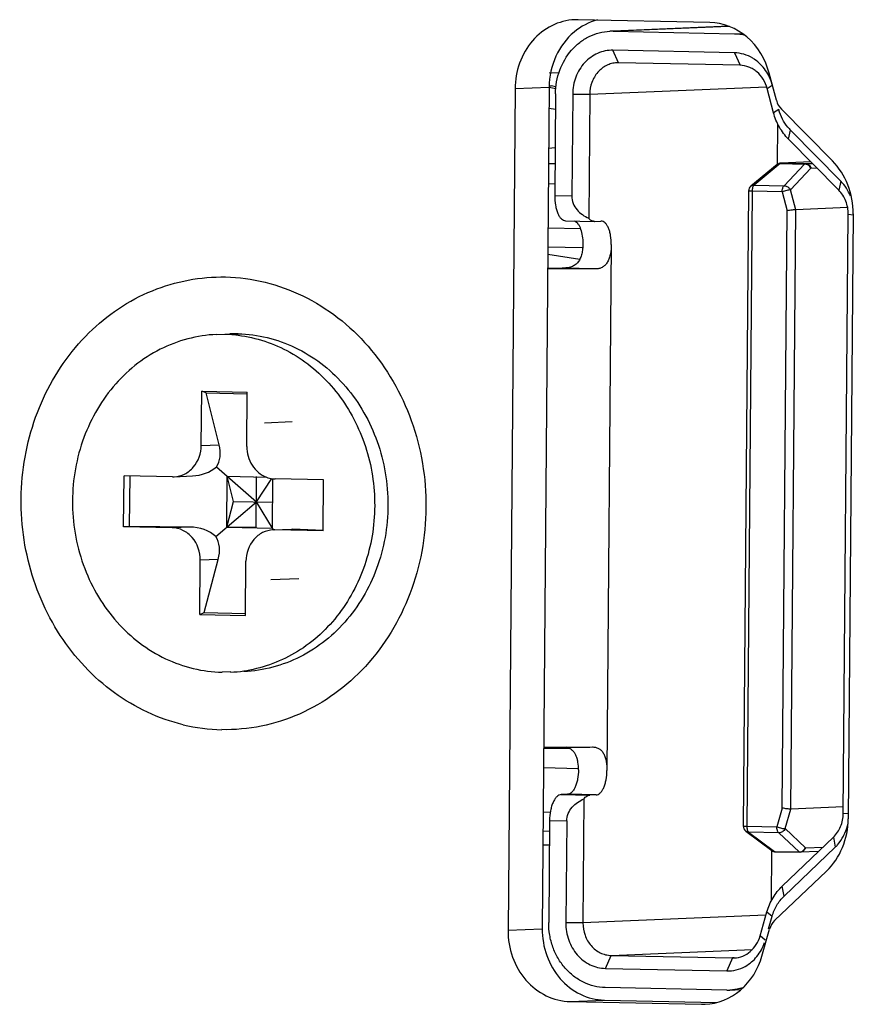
# Model space of a CAD drawing. Header units: millimetres. Extents: x 0 to 1750, y -1720 to 477.
# Tile 199 of 256: x 951 to 964, y -923 to -908. Entities that reach past the tile are written whole.
import ezdxf

# ---------------------------------------------------------------- set-up
doc = ezdxf.new("R2010")
doc.units = ezdxf.units.MM
doc.header["$LTSCALE"] = 92.51
for name, color, linetype in [('90_VGA_WLDR-DXF_CONTINUOUS_LINE', 7, 'CONTINUOUS'), ('CNTR_HDMI_QJDXF_CONTINUOUS_LINE', 7, 'CONTINUOUS'), ('DE-11-072043DXF_CONTINUOUS_LINE', 7, 'CONTINUOUS'), ('DE-13-001875DXF_CONTINUOUS_LINE', 7, 'CONTINUOUS'), ('SC-KM3X5B-JMDXF_CONTINUOUS_LINE', 7, 'CONTINUOUS')]:
    doc.layers.add(name, color=color, linetype=linetype)

msp = doc.modelspace()

# ---------------------------------------------------------------- linework, layer by layer
at = {"layer": '90_VGA_WLDR-DXF_CONTINUOUS_LINE'}
for p, q in [((959.672, -909.028), (959.64, -909.03)), ((959.64, -909.05), (959.744, -909.066)), ((959.64, -909.05), (959.744, -909.066)), ((959.641, -909.028), (959.672, -909.028)), ((959.672, -909.028), (959.642, -909.03)), ((959.642, -909.028), (959.672, -909.028)), ((959.747, -909.04), (959.672, -909.028)), ((959.747, -909.04), (959.672, -909.028)), ((959.638, -909.378), (959.738, -909.394)), ((959.638, -909.378), (959.738, -909.394)), ((959.733, -909.999), (959.632, -910.01)), ((959.733, -909.999), (959.632, -910.01)), ((959.63, -910.244), (959.731, -910.246)), ((959.63, -910.244), (959.731, -910.246)), ((959.731, -910.254), (959.63, -910.252)), ((959.731, -910.254), (959.63, -910.252)), ((959.628, -910.56), (959.729, -910.562)), ((959.628, -910.56), (959.729, -910.562)), ((960.132, -911.271), (959.622, -911.26)), ((960.132, -911.271), (959.622, -911.26)), ((959.62, -911.552), (960.165, -911.563)), ((959.62, -911.552), (960.167, -911.563)), ((959.619, -911.668), (960.121, -911.745)), ((959.619, -911.668), (960.121, -911.745)), ((959.555, -919.4), (959.945, -919.408)), ((959.555, -919.4), (959.945, -919.408)), ((959.555, -919.409), (959.963, -919.417)), ((959.555, -919.409), (959.963, -919.417)), ((959.552, -919.717), (960.1, -919.729)), ((959.552, -919.717), (960.1, -919.729)), ((959.657, -920.419), (959.546, -920.417)), ((959.657, -920.419), (959.546, -920.417)), ((959.544, -920.708), (959.645, -920.711)), ((959.544, -920.708), (959.645, -920.711))]:
    msp.add_line(p, q, dxfattribs=at)
at = {"layer": 'CNTR_HDMI_QJDXF_CONTINUOUS_LINE'}
for p, q in [((960.593, -908.17), (962.457, -908.092)), ((962.461, -908.093), (960.643, -908.17)), ((960.643, -908.17), (962.548, -908.209)), ((962.548, -908.209), (962.667, -908.204)), ((962.546, -908.509), (960.641, -908.469)), ((960.728, -908.666), (960.641, -908.469)), ((962.546, -908.509), (962.634, -908.705)), ((960.728, -908.666), (960.703, -908.666)), ((962.634, -908.705), (960.728, -908.666)), ((960.277, -909.156), (963.05, -909.04)), ((963.058, -909.067), (963.14, -909.015)), ((963.159, -909.448), (963.058, -909.067)), ((959.74, -909.151), (959.727, -910.75)), ((960.009, -909.156), (959.995, -910.756)), ((960.009, -909.156), (960.277, -909.156)), ((960.277, -909.156), (960.261, -911.102)), ((963.241, -909.396), (963.159, -909.448)), ((963.224, -909.622), (963.219, -910.26)), ((963.394, -909.864), (963.424, -909.72)), ((964.213, -910.519), (963.424, -909.72)), ((964.183, -910.663), (963.394, -909.864)), ((963.217, -910.262), (962.804, -910.6)), ((963.266, -910.246), (962.853, -910.584)), ((963.266, -910.246), (963.647, -910.253)), ((963.745, -910.22), (963.276, -910.239)), ((963.276, -910.239), (963.281, -910.239)), ((963.745, -910.22), (963.281, -910.239)), ((963.281, -910.239), (963.662, -910.247)), ((963.647, -910.253), (963.325, -910.593)), ((963.424, -910.659), (963.747, -910.319)), ((963.662, -910.247), (963.768, -910.243)), ((963.747, -910.319), (963.839, -910.315)), ((962.853, -910.584), (963.325, -910.593)), ((964.213, -910.519), (964.183, -910.663)), ((959.995, -910.756), (959.727, -910.75)), ((962.767, -910.676), (962.685, -920.631)), ((962.822, -910.679), (962.74, -920.634)), ((963.294, -910.689), (962.822, -910.679)), ((963.294, -910.689), (963.374, -910.985)), ((963.509, -910.97), (963.424, -910.659)), ((964.322, -910.936), (963.509, -910.97)), ((963.297, -920.351), (963.374, -910.985)), ((963.431, -920.366), (963.509, -910.97)), ((964.254, -920.436), (964.331, -911.041)), ((964.331, -911.041), (964.409, -911.048)), ((959.898, -911.142), (960.345, -911.152)), ((960.35, -911.152), (960.345, -911.152)), ((960.35, -911.152), (960.45, -911.147)), ((960.455, -911.147), (960.45, -911.147)), ((960.615, -911.515), (960.547, -919.762)), ((960.379, -911.896), (959.846, -911.885)), ((960.317, -919.393), (960.326, -919.393)), ((959.929, -920.135), (959.828, -920.139)), ((959.828, -920.139), (960.276, -920.148)), ((960.376, -920.144), (959.929, -920.135)), ((960.186, -920.206), (960.17, -922.152)), ((960.376, -920.144), (960.276, -920.148)), ((963.297, -920.351), (963.212, -920.644)), ((963.342, -920.673), (963.431, -920.366)), ((964.255, -920.332), (963.431, -920.366)), ((964.332, -920.442), (964.254, -920.436)), ((959.646, -920.547), (959.633, -922.146)), ((959.646, -920.547), (959.915, -920.552)), ((959.915, -920.552), (959.901, -922.151)), ((962.74, -920.634), (963.212, -920.644)), ((963.659, -920.975), (963.342, -920.673)), ((962.725, -920.712), (963.133, -921.016)), ((962.769, -920.727), (963.177, -921.031)), ((963.241, -920.737), (962.769, -920.727)), ((963.241, -920.737), (963.559, -921.038)), ((963.297, -921.574), (964.099, -920.808)), ((964.099, -920.808), (964.127, -920.964)), ((963.325, -921.73), (964.127, -920.964)), ((963.659, -920.975), (963.936, -920.964)), ((963.13, -921.014), (963.124, -921.809)), ((963.177, -921.031), (963.559, -921.038)), ((963.19, -921.036), (963.572, -921.043)), ((963.865, -921.031), (963.578, -921.043)), ((963.325, -921.73), (963.297, -921.574)), ((963.041, -922.031), (960.17, -922.152)), ((962.949, -922.356), (963.056, -921.98)), ((963.056, -921.98), (963.137, -922.046)), ((963.08, -922.246), (963.137, -922.046)), ((960.17, -922.152), (959.901, -922.151)), ((963.03, -922.423), (962.949, -922.356)), ((960.522, -922.864), (960.613, -922.661)), ((960.613, -922.661), (962.829, -922.568)), ((960.613, -922.661), (962.518, -922.7)), ((962.543, -922.699), (962.518, -922.7)), ((962.518, -922.7), (962.427, -922.904)), ((962.518, -922.7), (962.543, -922.7)), ((960.522, -922.864), (962.427, -922.904)), ((962.425, -923.204), (960.519, -923.164)), ((962.475, -923.203), (962.648, -923.196))]:
    msp.add_line(p, q, dxfattribs=at)
for centre, radius, start, end in [((960.626, -908.969), 0.8, 88.8096, 92.4073), ((962.513, -909.124), 0.62, 55.7842, 58.9507), ((963.987, -909.198), 0.772, 194.851, 195.3987), ((963.908, -909.242), 0.681, 219.4732, 224.6501), ((963.28, -910.339), 0.1, 92.3758, 129.3227), ((963.264, -910.329), 0.0835, 88.7957, 94.1097), ((963.288, -910.273), 0.0353, 126.0567, 129.3412), ((962.867, -910.677), 0.1, 129.3155, 179.5275), ((962.785, -920.632), 0.1, 179.5275, 233.3047), ((963.193, -920.936), 0.1, 233.324, 268.8015), ((963.572, -921.023), 0.0201, 262.8395, 268.7602), ((963.574, -920.943), 0.1, 268.8011, 272.4391), ((962.441, -922.404), 0.8, 268.8095, 272.4071)]:
    msp.add_arc(centre, radius, start, end, dxfattribs=at)
for points, knots in [([(959.74, -909.151), (959.741, -909.026), (959.785, -908.778), (959.941, -908.508), (960.114, -908.343), (960.262, -908.25), (960.423, -908.189), (960.536, -908.172), (960.593, -908.17)], [0, 0, 0, 0, 0.262079, 0.516541, 0.640435, 0.761885, 0.881448, 1, 1, 1, 1]), ([(962.548, -908.209), (962.586, -908.21), (962.635, -908.214), (962.684, -908.223), (962.696, -908.226)], [0, 0, 0, 0, 0.749242, 1, 1, 1, 1]), ([(960.641, -908.469), (960.6, -908.469), (960.517, -908.476), (960.398, -908.514), (960.288, -908.577), (960.159, -908.692), (960.042, -908.886), (960.009, -909.066), (960.009, -909.156)], [0, 0, 0, 0, 0.118691, 0.238172, 0.359439, 0.483165, 0.737534, 1, 1, 1, 1]), ([(962.833, -908.593), (962.79, -908.567), (962.697, -908.526), (962.596, -908.51), (962.546, -908.509)], [0, 0, 0, 0, 0.504007, 1, 1, 1, 1]), ([(963.14, -909.015), (963.119, -908.934), (963.049, -908.779), (962.929, -908.658), (962.862, -908.612)], [0, 0, 0, 0, 0.50918, 1, 1, 1, 1]), ([(960.703, -908.666), (960.675, -908.667), (960.618, -908.675), (960.538, -908.706), (960.464, -908.752), (960.377, -908.835), (960.299, -908.97), (960.277, -909.094), (960.277, -909.156)], [0, 0, 0, 0, 0.118566, 0.238121, 0.359571, 0.483464, 0.737925, 1, 1, 1, 1]), ([(963.058, -909.067), (963.045, -909.017), (963.004, -908.921), (962.921, -908.822), (962.84, -908.764), (962.753, -908.721), (962.681, -908.706), (962.634, -908.705)], [0, 0, 0, 0, 0.261489, 0.515252, 0.63921, 0.761163, 1, 1, 1, 1]), ([(963.383, -909.675), (963.351, -909.636), (963.294, -909.549), (963.257, -909.453), (963.243, -909.403)], [0, 0, 0, 0, 0.495235, 1, 1, 1, 1]), ([(963.394, -909.864), (963.338, -909.807), (963.241, -909.677), (963.18, -909.526), (963.159, -909.448)], [0, 0, 0, 0, 0.493827, 1, 1, 1, 1]), ([(963.258, -910.246), (963.251, -910.246), (963.236, -910.249), (963.222, -910.257), (963.217, -910.262)], [0, 0, 0, 0, 0.507148, 1, 1, 1, 1]), ([(963.281, -910.239), (963.28, -910.239), (963.275, -910.24), (963.27, -910.242), (963.268, -910.244)], [0, 0, 0, 0, 0.236455, 1, 1, 1, 1]), ([(963.647, -910.253), (963.649, -910.253), (963.653, -910.249), (963.658, -910.247), (963.662, -910.247)], [0, 0, 0, 0, 0.274418, 1, 1, 1, 1]), ([(963.747, -910.319), (963.738, -910.3), (963.71, -910.266), (963.668, -910.253), (963.647, -910.253)], [0, 0, 0, 0, 0.506977, 1, 1, 1, 1]), ([(963.662, -910.247), (963.672, -910.247), (963.691, -910.251), (963.725, -910.272), (963.742, -910.299), (963.747, -910.319)], [0, 0, 0, 0, 0.240529, 0.487224, 1, 1, 1, 1]), ([(962.804, -910.6), (962.81, -910.594), (962.826, -910.586), (962.844, -910.583), (962.853, -910.584)], [0, 0, 0, 0, 0.490823, 1, 1, 1, 1]), ([(962.853, -910.584), (962.848, -910.588), (962.839, -910.6), (962.826, -910.631), (962.823, -910.66), (962.822, -910.679)], [0, 0, 0, 0, 0.188555, 0.426829, 1, 1, 1, 1]), ([(963.294, -910.689), (963.294, -910.669), (963.298, -910.641), (963.311, -910.609), (963.32, -910.597), (963.325, -910.593)], [0, 0, 0, 0, 0.573171, 0.811445, 1, 1, 1, 1]), ([(963.325, -910.593), (963.345, -910.593), (963.387, -910.606), (963.416, -910.64), (963.424, -910.659)], [0, 0, 0, 0, 0.493037, 1, 1, 1, 1]), ([(964.368, -910.759), (964.35, -910.714), (964.306, -910.628), (964.246, -910.553), (964.213, -910.519)], [0, 0, 0, 0, 0.505143, 1, 1, 1, 1]), ([(959.727, -910.75), (959.727, -910.8), (959.732, -910.874), (959.753, -910.966), (959.773, -911.025), (959.798, -911.074), (959.828, -911.111), (959.861, -911.136), (959.886, -911.142), (959.898, -911.142)], [0, 0, 0, 0, 0.327376, 0.478236, 0.615048, 0.735074, 0.837336, 0.923648, 1, 1, 1, 1]), ([(959.995, -910.756), (959.995, -910.795), (960.01, -910.873), (960.073, -910.973), (960.159, -911.05), (960.226, -911.087), (960.261, -911.102)], [0, 0, 0, 0, 0.254654, 0.506088, 0.754206, 1, 1, 1, 1]), ([(962.822, -910.679), (962.815, -910.679), (962.804, -910.679), (962.791, -910.678), (962.783, -910.678), (962.776, -910.678), (962.772, -910.677), (962.769, -910.677), (962.768, -910.677), (962.768, -910.677), (962.767, -910.677), (962.767, -910.676)], [0, 0, 0, 0, 0.410487, 0.582712, 0.72834, 0.844678, 0.929539, 0.959622, 0.981339, 0.994664, 1, 1, 1, 1]), ([(963.424, -910.659), (963.417, -910.659), (963.397, -910.662), (963.354, -910.671), (963.318, -910.681), (963.294, -910.689)], [0, 0, 0, 0, 0.177736, 0.429587, 1, 1, 1, 1]), ([(964.331, -911.041), (964.332, -910.971), (964.307, -910.831), (964.231, -910.711), (964.183, -910.663)], [0, 0, 0, 0, 0.507169, 1, 1, 1, 1]), ([(960.345, -911.152), (960.337, -911.152), (960.322, -911.149), (960.291, -911.135), (960.272, -911.116), (960.261, -911.102)], [0, 0, 0, 0, 0.221898, 0.456655, 1, 1, 1, 1]), ([(963.509, -910.97), (963.501, -910.97), (963.481, -910.972), (963.436, -910.976), (963.4, -910.981), (963.374, -910.985)], [0, 0, 0, 0, 0.178697, 0.431864, 1, 1, 1, 1]), ([(960.039, -911.145), (960.06, -911.155), (960.088, -911.182), (960.115, -911.228), (960.142, -911.292), (960.163, -911.385), (960.168, -911.464), (960.168, -911.506)], [0, 0, 0, 0, 0.173135, 0.281575, 0.404606, 0.687174, 1, 1, 1, 1]), ([(960.615, -911.515), (960.616, -911.468), (960.611, -911.399), (960.591, -911.313), (960.572, -911.258), (960.548, -911.212), (960.521, -911.177), (960.49, -911.154), (960.466, -911.148), (960.455, -911.147)], [0, 0, 0, 0, 0.327375, 0.478235, 0.615048, 0.735075, 0.837336, 0.923648, 1, 1, 1, 1]), ([(960.168, -911.506), (960.168, -911.532), (960.165, -911.584), (960.153, -911.66), (960.131, -911.729), (960.098, -911.79), (960.05, -911.837), (959.989, -911.868), (959.919, -911.883), (959.871, -911.885), (959.846, -911.885)], [0, 0, 0, 0, 0.138149, 0.272213, 0.398777, 0.517154, 0.630826, 0.746466, 0.869276, 1, 1, 1, 1]), ([(960.615, -911.515), (960.615, -911.564), (960.608, -911.636), (960.585, -911.726), (960.559, -911.785), (960.526, -911.833), (960.483, -911.869), (960.433, -911.891), (960.397, -911.896), (960.379, -911.896)], [0, 0, 0, 0, 0.294654, 0.432253, 0.559419, 0.675921, 0.784548, 0.890703, 1, 1, 1, 1]), ([(959.617, -911.883), (959.636, -911.883), (959.712, -911.884), (959.788, -911.885), (959.846, -911.885)], [0, 0, 0, 0, 0.249546, 1, 1, 1, 1]), ([(960.379, -911.896), (960.261, -911.897), (960.006, -911.899), (959.752, -911.897), (959.617, -911.896)], [0, 0, 0, 0, 0.466452, 1, 1, 1, 1]), ([(959.555, -919.393), (959.584, -919.393), (959.701, -919.394), (959.818, -919.395), (959.906, -919.395)], [0, 0, 0, 0, 0.251548, 1, 1, 1, 1]), ([(959.906, -919.395), (959.943, -919.395), (960.08, -919.395), (960.217, -919.395), (960.317, -919.393)], [0, 0, 0, 0, 0.271716, 1, 1, 1, 1]), ([(960.1, -919.753), (960.1, -919.712), (960.097, -919.651), (960.08, -919.574), (960.062, -919.522), (960.035, -919.476), (959.999, -919.439), (959.956, -919.411), (959.923, -919.4), (959.906, -919.395)], [0, 0, 0, 0, 0.278469, 0.409989, 0.534237, 0.651739, 0.765587, 0.880055, 1, 1, 1, 1]), ([(960.326, -919.393), (960.343, -919.394), (960.378, -919.398), (960.426, -919.419), (960.466, -919.454), (960.498, -919.501), (960.521, -919.557), (960.543, -919.645), (960.548, -919.715), (960.547, -919.762)], [0, 0, 0, 0, 0.109707, 0.215482, 0.32314, 0.438592, 0.564982, 0.702463, 1, 1, 1, 1]), ([(960.1, -919.753), (960.1, -919.801), (960.093, -919.872), (960.072, -919.961), (960.051, -920.018), (960.026, -920.066), (959.997, -920.103), (959.965, -920.128), (959.94, -920.134), (959.929, -920.135)], [0, 0, 0, 0, 0.323725, 0.474542, 0.61216, 0.733489, 0.837092, 0.924171, 1, 1, 1, 1]), ([(960.376, -920.144), (960.388, -920.144), (960.412, -920.137), (960.444, -920.113), (960.473, -920.076), (960.498, -920.028), (960.519, -919.97), (960.54, -919.881), (960.547, -919.811), (960.547, -919.762)], [0, 0, 0, 0, 0.075829, 0.162908, 0.266511, 0.38784, 0.525458, 0.676275, 1, 1, 1, 1]), ([(959.828, -920.139), (959.816, -920.14), (959.791, -920.147), (959.756, -920.173), (959.726, -920.212), (959.699, -920.263), (959.676, -920.325), (959.654, -920.419), (959.647, -920.495), (959.646, -920.547)], [0, 0, 0, 0, 0.075829, 0.162908, 0.266511, 0.38784, 0.525458, 0.676275, 1, 1, 1, 1]), ([(959.915, -920.552), (959.915, -920.513), (959.932, -920.434), (959.996, -920.334), (960.083, -920.258), (960.151, -920.221), (960.186, -920.206)], [0, 0, 0, 0, 0.253811, 0.505487, 0.75406, 1, 1, 1, 1]), ([(960.186, -920.206), (960.192, -920.197), (960.205, -920.182), (960.228, -920.164), (960.251, -920.152), (960.268, -920.149), (960.276, -920.148)], [0, 0, 0, 0, 0.29129, 0.550612, 0.783562, 1, 1, 1, 1]), ([(963.431, -920.366), (963.423, -920.367), (963.404, -920.366), (963.359, -920.361), (963.322, -920.356), (963.297, -920.351)], [0, 0, 0, 0, 0.1783, 0.431012, 1, 1, 1, 1]), ([(964.099, -920.808), (964.148, -920.761), (964.226, -920.644), (964.253, -920.506), (964.254, -920.436)], [0, 0, 0, 0, 0.491109, 1, 1, 1, 1]), ([(962.685, -920.631), (962.685, -920.631), (962.685, -920.631), (962.686, -920.631), (962.687, -920.632), (962.69, -920.632), (962.694, -920.632), (962.7, -920.633), (962.709, -920.633), (962.722, -920.633), (962.733, -920.634), (962.74, -920.634)], [0, 0, 0, 0, 0.005336, 0.018661, 0.040378, 0.070461, 0.155322, 0.27166, 0.417288, 0.589513, 1, 1, 1, 1]), ([(962.74, -920.634), (962.74, -920.653), (962.743, -920.681), (962.756, -920.712), (962.765, -920.723), (962.769, -920.727)], [0, 0, 0, 0, 0.580081, 0.815812, 1, 1, 1, 1]), ([(963.212, -920.644), (963.224, -920.648), (963.248, -920.656), (963.284, -920.666), (963.315, -920.672), (963.334, -920.674), (963.342, -920.673)], [0, 0, 0, 0, 0.283594, 0.572179, 0.823062, 1, 1, 1, 1]), ([(963.241, -920.737), (963.236, -920.733), (963.227, -920.722), (963.215, -920.691), (963.212, -920.663), (963.212, -920.644)], [0, 0, 0, 0, 0.184188, 0.419919, 1, 1, 1, 1]), ([(963.342, -920.673), (963.333, -920.693), (963.304, -920.726), (963.262, -920.738), (963.241, -920.737)], [0, 0, 0, 0, 0.508196, 1, 1, 1, 1]), ([(964.258, -920.789), (964.266, -920.773), (964.296, -920.71), (964.317, -920.643), (964.328, -920.592)], [0, 0, 0, 0, 0.248006, 1, 1, 1, 1]), ([(962.769, -920.727), (962.762, -920.727), (962.746, -920.724), (962.732, -920.717), (962.725, -920.712)], [0, 0, 0, 0, 0.506401, 1, 1, 1, 1]), ([(964.127, -920.964), (964.14, -920.952), (964.191, -920.899), (964.232, -920.837), (964.258, -920.789)], [0, 0, 0, 0, 0.246962, 1, 1, 1, 1]), ([(963.559, -921.038), (963.579, -921.04), (963.622, -921.027), (963.65, -920.994), (963.659, -920.975)], [0, 0, 0, 0, 0.491806, 1, 1, 1, 1]), ([(963.659, -920.975), (963.654, -920.994), (963.638, -921.019), (963.606, -921.039), (963.587, -921.043), (963.578, -921.043)], [0, 0, 0, 0, 0.511854, 0.758395, 1, 1, 1, 1]), ([(963.133, -921.016), (963.139, -921.02), (963.153, -921.028), (963.169, -921.03), (963.177, -921.031)], [0, 0, 0, 0, 0.493602, 1, 1, 1, 1]), ([(963.177, -921.031), (963.178, -921.031), (963.182, -921.034), (963.187, -921.035), (963.19, -921.036)], [0, 0, 0, 0, 0.269443, 1, 1, 1, 1]), ([(963.57, -921.043), (963.569, -921.043), (963.565, -921.042), (963.561, -921.04), (963.559, -921.038)], [0, 0, 0, 0, 0.237737, 1, 1, 1, 1]), ([(963.056, -921.98), (963.078, -921.902), (963.141, -921.754), (963.241, -921.628), (963.297, -921.574)], [0, 0, 0, 0, 0.506979, 1, 1, 1, 1]), ([(963.137, -922.046), (963.154, -921.986), (963.203, -921.871), (963.281, -921.772), (963.325, -921.73)], [0, 0, 0, 0, 0.506996, 1, 1, 1, 1]), ([(960.519, -923.164), (960.461, -923.163), (960.343, -923.148), (960.174, -923.086), (960.019, -922.99), (959.884, -922.861), (959.774, -922.706), (959.692, -922.531), (959.643, -922.342), (959.633, -922.211), (959.633, -922.146)], [0, 0, 0, 0, 0.117806, 0.236982, 0.358355, 0.482369, 0.609056, 0.738054, 0.868667, 1, 1, 1, 1]), ([(959.901, -922.151), (959.901, -922.242), (959.931, -922.424), (960.044, -922.621), (960.171, -922.742), (960.28, -922.81), (960.398, -922.853), (960.481, -922.864), (960.522, -922.864)], [0, 0, 0, 0, 0.261481, 0.516612, 0.640889, 0.762518, 0.881945, 1, 1, 1, 1]), ([(960.17, -922.152), (960.169, -922.216), (960.191, -922.346), (960.272, -922.487), (960.363, -922.573), (960.44, -922.622), (960.524, -922.652), (960.583, -922.66), (960.613, -922.661)], [0, 0, 0, 0, 0.26148, 0.51661, 0.640886, 0.762517, 0.881944, 1, 1, 1, 1]), ([(962.543, -922.7), (962.589, -922.698), (962.68, -922.678), (962.801, -922.604), (962.896, -922.494), (962.935, -922.404), (962.949, -922.356)], [0, 0, 0, 0, 0.240147, 0.485339, 0.738623, 1, 1, 1, 1]), ([(962.716, -922.832), (962.785, -922.793), (962.913, -922.684), (962.992, -922.537), (963.019, -922.458)], [0, 0, 0, 0, 0.489904, 1, 1, 1, 1]), ([(962.427, -922.904), (962.477, -922.905), (962.578, -922.894), (962.672, -922.856), (962.716, -922.832)], [0, 0, 0, 0, 0.497401, 1, 1, 1, 1]), ([(962.68, -923.168), (962.663, -923.173), (962.596, -923.191), (962.527, -923.201), (962.475, -923.203)], [0, 0, 0, 0, 0.250954, 1, 1, 1, 1])]:
    msp.add_open_spline(points, degree=3, knots=knots, dxfattribs=at)
at = {"layer": 'DE-11-072043DXF_CONTINUOUS_LINE'}
for p, q in [((960.096, -907.99), (960.041, -907.991)), ((962.158, -908.033), (960.096, -907.99)), ((963.204, -909.253), (963.091, -908.828)), ((959.104, -909.069), (958.995, -922.264)), ((959.104, -909.069), (959.64, -909.046)), ((959.64, -909.046), (959.531, -922.242)), ((964.083, -910.202), (963.282, -909.392)), ((964.41, -911.035), (964.331, -920.52)), ((963.177, -922.115), (963.991, -921.338)), ((958.995, -922.264), (959.531, -922.242)), ((962.977, -922.671), (963.097, -922.251)), ((959.969, -923.384), (960.506, -923.362)), ((959.969, -923.384), (962.031, -923.427)), ((960.506, -923.362), (962.268, -923.399)), ((962.031, -923.427), (962.086, -923.425)), ((962.031, -923.427), (962.086, -923.426))]:
    msp.add_line(p, q, dxfattribs=at)
msp.add_arc((954.566, -916.244), 2.878, 256.6102, 268.7498, dxfattribs=at)
for points, knots in [([(960.041, -907.99), (959.917, -907.996), (959.665, -908.062), (959.249, -908.389), (959.106, -908.803), (959.104, -909.069)], [0, 0, 0, 0, 0.239461, 0.486113, 1, 1, 1, 1]), ([(963.091, -908.828), (963.034, -908.613), (962.803, -908.214), (962.366, -908.037), (962.158, -908.033)], [0, 0, 0, 0, 0.516547, 1, 1, 1, 1]), ([(960.032, -908.183), (959.91, -908.284), (959.71, -908.554), (959.642, -908.881), (959.64, -909.046)], [0, 0, 0, 0, 0.489853, 1, 1, 1, 1]), ([(964.41, -911.035), (964.411, -910.881), (964.356, -910.573), (964.188, -910.309), (964.083, -910.202)], [0, 0, 0, 0, 0.50717, 1, 1, 1, 1]), ([(953.9, -919.044), (953.514, -918.952), (952.759, -918.597), (951.901, -917.671), (951.396, -916.476), (951.303, -915.166), (951.634, -913.906), (952.353, -912.859), (953.373, -912.167), (954.173, -912.016), (954.562, -912.024)], [0, 0, 0, 0, 0.12009, 0.244954, 0.374337, 0.50573, 0.635695, 0.761452, 0.882243, 1, 1, 1, 1]), ([(954.562, -912.024), (954.978, -912.033), (955.831, -912.244), (956.876, -913.069), (957.558, -914.259), (957.788, -915.637), (957.538, -917.007), (956.835, -918.173), (955.772, -918.956), (954.917, -919.13), (954.503, -919.121)], [0, 0, 0, 0, 0.118857, 0.241999, 0.370422, 0.502043, 0.633095, 0.760105, 0.881774, 1, 1, 1, 1]), ([(963.991, -921.338), (964.098, -921.236), (964.271, -920.977), (964.33, -920.673), (964.331, -920.52)], [0, 0, 0, 0, 0.491108, 1, 1, 1, 1]), ([(958.995, -922.264), (958.994, -922.407), (959.041, -922.692), (959.252, -923.061), (959.576, -923.316), (959.841, -923.382), (959.969, -923.384)], [0, 0, 0, 0, 0.26217, 0.517971, 0.763278, 1, 1, 1, 1]), ([(959.531, -922.242), (959.53, -922.385), (959.578, -922.67), (959.789, -923.038), (960.113, -923.294), (960.377, -923.359), (960.506, -923.362)], [0, 0, 0, 0, 0.26217, 0.517971, 0.763278, 1, 1, 1, 1]), ([(962.086, -923.427), (962.284, -923.418), (962.696, -923.25), (962.919, -922.874), (962.977, -922.671)], [0, 0, 0, 0, 0.484634, 1, 1, 1, 1])]:
    msp.add_open_spline(points, degree=3, knots=knots, dxfattribs=at)
for points in [[(960.397, -907.994), (960.264, -908.028), (960.137, -908.095), (960.032, -908.183)], [(963.204, -909.253), (963.218, -909.305), (963.245, -909.354), (963.282, -909.392)], [(963.177, -922.115), (963.139, -922.151), (963.111, -922.2), (963.097, -922.251)]]:
    msp.add_open_spline(points, degree=3, dxfattribs=at)
at = {"layer": 'DE-13-001875DXF_CONTINUOUS_LINE'}
for p, q in [((959.638, -908.821), (959.794, -908.82)), ((959.542, -920.927), (959.646, -920.927))]:
    msp.add_line(p, q, dxfattribs=at)
at = {"layer": 'SC-KM3X5B-JMDXF_CONTINUOUS_LINE'}
for p, q in [((954.554, -912.924), (954.422, -912.929)), ((954.763, -912.915), (954.63, -912.916)), ((954.182, -914.666), (954.189, -913.816)), ((954.259, -913.84), (954.189, -913.816)), ((954.189, -913.816), (954.905, -913.831)), ((954.259, -913.84), (954.904, -913.854)), ((954.464, -914.654), (954.259, -913.84)), ((954.898, -914.68), (954.905, -913.831)), ((955.61, -914.297), (955.173, -914.315)), ((954.182, -914.666), (954.464, -914.654)), ((954.422, -915.001), (955.047, -915.551)), ((952.964, -915.94), (952.971, -915.14)), ((953.731, -915.156), (952.971, -915.14)), ((953.058, -915.938), (953.065, -915.138)), ((953.731, -915.156), (953.756, -915.155)), ((953.756, -915.156), (954.045, -915.144)), ((954.583, -915.948), (954.589, -915.148)), ((954.589, -915.148), (955.205, -915.161)), ((954.689, -915.544), (954.589, -915.148)), ((955.044, -915.951), (955.05, -915.151)), ((955.047, -915.551), (955.292, -915.183)), ((955.298, -915.963), (955.305, -915.189)), ((956.101, -915.205), (955.341, -915.19)), ((956.094, -916.005), (956.101, -915.205)), ((954.413, -916.093), (955.047, -915.551)), ((954.583, -915.948), (954.689, -915.544)), ((954.689, -915.544), (955.302, -915.556)), ((955.313, -915.988), (955.047, -915.551)), ((953.058, -915.938), (952.964, -915.94)), ((953.724, -915.956), (952.964, -915.94)), ((954.006, -915.944), (953.058, -915.938)), ((954.006, -915.944), (953.724, -915.956)), ((955.044, -915.951), (954.583, -915.948)), ((954.583, -915.948), (955.298, -915.963)), ((955.309, -915.99), (955.598, -915.977)), ((955.334, -915.989), (955.309, -915.99)), ((955.334, -915.989), (955.616, -915.977)), ((956.094, -916.005), (955.334, -915.989)), ((955.598, -915.978), (955.616, -915.977)), ((956.095, -916), (955.616, -915.977)), ((954.16, -917.315), (954.167, -916.465)), ((954.449, -916.453), (954.167, -916.465)), ((954.23, -917.284), (954.449, -916.453)), ((954.876, -917.329), (954.883, -916.48)), ((955.714, -916.754), (955.275, -916.772)), ((954.16, -917.315), (954.23, -917.284)), ((954.23, -917.284), (954.877, -917.298)), ((954.16, -917.315), (954.876, -917.329)), ((954.644, -918.217), (954.511, -918.222))]:
    msp.add_line(p, q, dxfattribs=at)
for centre, radius, start, end in [((954.512, -914.966), 2.043, 86.7503, 88.8052), ((954.509, -915.011), 2.088, 83.1263, 86.7445), ((955.349, -914.8), 0.39, 263.4094, 268.7879), ((954.55, -916.112), 2.11, 272.5401, 278.192), ((954.544, -916.07), 2.153, 278.1814, 280.6464)]:
    msp.add_arc(centre, radius, start, end, dxfattribs=at)
for centre, major_axis, ratio, start_param, end_param in [((954.017, -914.644), (-0.342, 0.425), 0.739031, -2.911397, -2.125999), ((954.017, -914.644), (0.576, -0.001), 0.867308, -1.519942, -0.790687), ((954.002, -916.444), (0.576, -0.001), 0.867308, 0.78011, 1.565508), ((954.002, -916.444), (0.329, 0.441), 0.75113, -1.078761, -0.293363)]:
    msp.add_ellipse(centre, major_axis=major_axis, ratio=ratio, start_param=start_param, end_param=end_param, dxfattribs=at)
for points, knots in [([(954.422, -912.925), (954.118, -912.939), (953.498, -913.103), (952.745, -913.715), (952.261, -914.591), (952.104, -915.6), (952.296, -916.605), (952.809, -917.469), (953.582, -918.062), (954.206, -918.215), (954.511, -918.222)], [0, 0, 0, 0, 0.118416, 0.240654, 0.367953, 0.499049, 0.630437, 0.758426, 0.88146, 1, 1, 1, 1]), ([(954.759, -912.938), (955.043, -912.972), (955.612, -913.16), (956.304, -913.747), (956.768, -914.558), (956.952, -915.492), (956.833, -916.435), (956.428, -917.276), (955.779, -917.909), (955.223, -918.133), (954.942, -918.186)], [0, 0, 0, 0, 0.118856, 0.241902, 0.369524, 0.500267, 0.63091, 0.758368, 0.881122, 1, 1, 1, 1]), ([(954.763, -912.915), (955.067, -912.921), (955.692, -913.075), (956.464, -913.668), (956.978, -914.531), (957.169, -915.536), (957.013, -916.546), (956.529, -917.421), (955.775, -918.033), (955.156, -918.198), (954.852, -918.211)], [0, 0, 0, 0, 0.11854, 0.241574, 0.369563, 0.500951, 0.632046, 0.759345, 0.881584, 1, 1, 1, 1]), ([(953.756, -915.156), (953.812, -915.153), (953.927, -915.123), (954.116, -914.975), (954.181, -914.787), (954.182, -914.666)], [0, 0, 0, 0, 0.239378, 0.48614, 1, 1, 1, 1]), ([(954.898, -914.68), (954.897, -914.783), (954.951, -914.988), (955.114, -915.128), (955.205, -915.163)], [0, 0, 0, 0, 0.514324, 1, 1, 1, 1]), ([(954.167, -916.465), (954.169, -916.339), (954.101, -916.141), (953.903, -915.987), (953.783, -915.957), (953.724, -915.956)], [0, 0, 0, 0, 0.513973, 0.761539, 1, 1, 1, 1]), ([(955.309, -915.99), (955.253, -915.992), (955.138, -916.022), (954.949, -916.171), (954.884, -916.359), (954.883, -916.48)], [0, 0, 0, 0, 0.239378, 0.48614, 1, 1, 1, 1])]:
    msp.add_open_spline(points, degree=3, knots=knots, dxfattribs=at)
msp.add_open_spline([(955.205, -915.163), (955.237, -915.175), (955.27, -915.183), (955.304, -915.187)], degree=3, dxfattribs=at)

doc.saveas('drawing.dxf')
